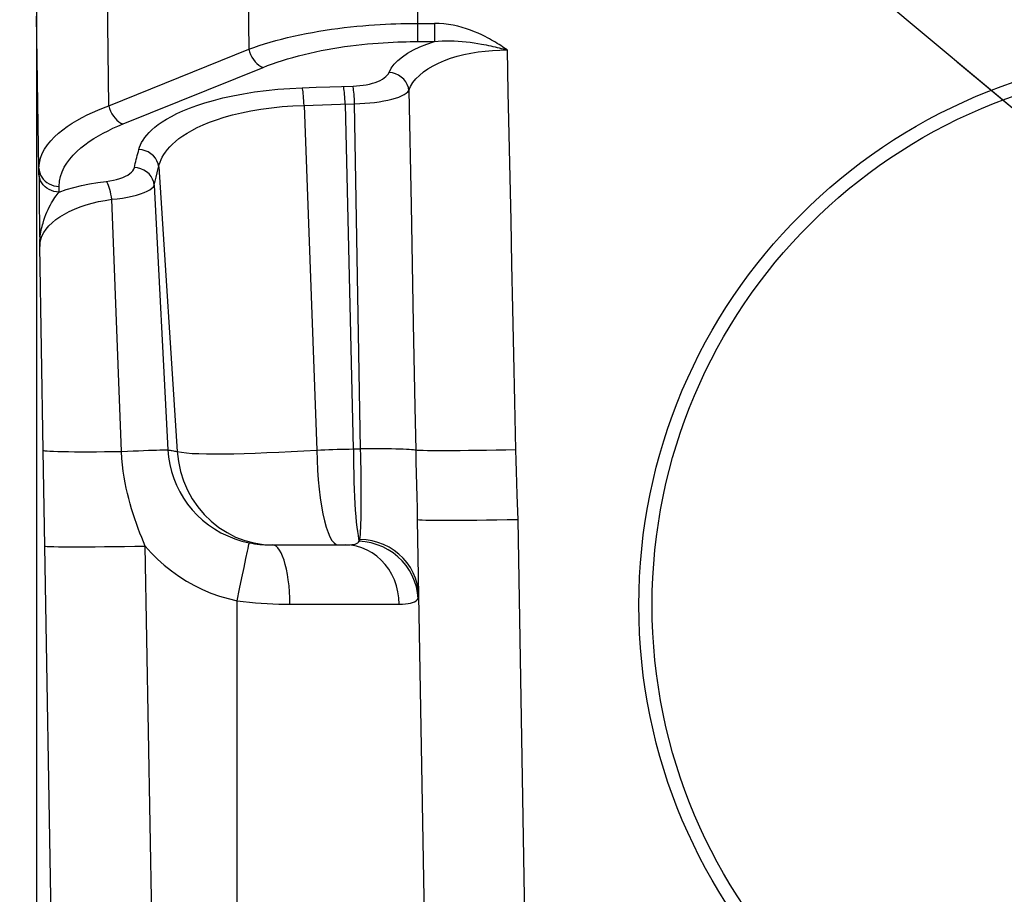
# Model space of a CAD drawing. Header units: millimetres. Extents: x 0 to 420, y 0 to 297.
# Tile 60 of 68: x 302 to 311, y 228 to 237. Entities that reach past the tile are written whole.
import ezdxf

# ---------------------------------------------------------------- set-up
doc = ezdxf.new("R2010")
doc.units = ezdxf.units.MM
doc.header["$LTSCALE"] = 23.1
doc.layers.get('0').update_dxf_attribs({"linetype": 'CONTINUOUS'})
for name, color, linetype in [('COMPONENTS', 7, 'CONTINUOUS'), ('DETAIL', 7, 'CONTINUOUS'), ('DIMENSION', 7, 'CONTINUOUS')]:
    doc.layers.add(name, color=color, linetype=linetype)
doc.styles.get("Standard").update_dxf_attribs({"font": 'arial.ttf'})
doc.dimstyles.new('DIMSTYLE_2', dxfattribs={"dimtxt": 3, "dimasz": 4, "dimexe": 0.18, "dimexo": 0.0625, "dimgap": 0.09, "dimtad": 1, "dimlfac": 5, "dimdsep": 46, "dimtxsty": 'STANDARD', "dimblk": '_FILLED', "dimblk1": '_FILLED', "dimblk2": '_FILLED', "dimcen": 0.09, "dimadec": 0, "dimazin": 0, "dimtp": 0.5, "dimtm": 0.5, "dimtfac": 1, "dimtofl": 0, "dimtmove": 0, "dimatfit": 3, "dimldrblk": '_FILLED', "dimfxl": 1, "dimtolj": 1, "dimarcsym": 0})
doc.dimstyles.get("Standard").update_dxf_attribs({"dimtxt": 3, "dimasz": 4, "dimexe": 0.18, "dimexo": 0.0625, "dimgap": 0.09, "dimtad": 1, "dimdec": 3, "dimdsep": 46, "dimtxsty": 'STANDARD', "dimblk": '_FILLED', "dimblk1": '_FILLED', "dimblk2": '_FILLED', "dimcen": 0.09, "dimadec": 0, "dimazin": 0, "dimtol": 1, "dimtp": 0.001, "dimtm": 0.001, "dimtfac": 1, "dimtdec": 3, "dimtofl": 0, "dimtmove": 0, "dimatfit": 3, "dimldrblk": '_FILLED', "dimfxl": 1, "dimtolj": 1, "dimarcsym": 0})

# ---------------------------------------------------------------- blocks, each defined once
blk = doc.blocks.new('_FILLED')
at = {"color": 0, "linetype": 'BYBLOCK'}
blk.add_solid([(0, 0), (-1, 0.1625), (-1, -0.1625)], dxfattribs=at)
blk = doc.blocks.new('*D9')
at = {"layer": 'DIMENSION', "color": 2, "linetype": 'CONTINUOUS'}
for p, q in [((297.1901, 248.667), (297.1901, 261.4941)), ((341.1901, 248.3784), (341.1901, 261.4941)), ((297.1901, 259.4941), (319.1901, 259.4941)), ((341.1901, 259.4941), (319.1901, 259.4941)), ((297.1901, 228.5983), (297.1901, 247.0509)), ((341.1901, 228.5983), (341.1901, 246.6677))]:
    blk.add_line(p, q, dxfattribs=at)
at = {"layer": 'DIMENSION', "color": 2, "linetype": 'CONTINUOUS', "xscale": 4, "yscale": 4, "zscale": 4, "rotation": 180}
blk.add_blockref('_FILLED', (297.1901, 259.4941), dxfattribs=at)
at = {"layer": 'DIMENSION', "color": 2, "linetype": 'CONTINUOUS', "xscale": 4, "yscale": 4, "zscale": 4}
blk.add_blockref('_FILLED', (341.1901, 259.4941), dxfattribs=at)
at = {"layer": 'DIMENSION', "color": 2, "linetype": 'CONTINUOUS', "insert": (319.1901, 263.2441), "char_height": 3, "width": 6.992565, "attachment_point": 2, "line_spacing_factor": 0.9}
blk.add_mtext('220', dxfattribs=at)

msp = doc.modelspace()

# ---------------------------------------------------------------- linework, layer by layer
at = {"layer": 'COMPONENTS', "color": 9, "linetype": 'CONTINUOUS'}
for p, q in [((305.48424, 238.63505), (305.48424, 236.84755)), ((303.78718, 238.35105), (303.80656, 236.77228)), ((302.41247, 236.20903), (302.39307, 237.78779)), ((301.71655, 235.58801), (301.69013, 237.10213)), ((305.48424, 237.0295), (305.654, 237.0295)), ((305.65401, 237.0295), (305.65401, 236.84755)), ((305.45002, 236.84753), (305.65383, 236.84755)), ((302.41247, 236.20903), (303.80656, 236.77228)), ((302.55315, 236.02708), (303.94726, 236.59034)), ((304.33878, 236.38756), (304.47607, 236.39227)), ((304.47607, 236.39227), (304.61277, 236.39687)), ((304.61277, 236.39687), (304.84334, 236.4045)), ((305.40009, 236.36019), (305.42175, 235.22025)), ((304.35546, 236.2124), (304.44689, 236.21498)), ((304.35546, 236.2124), (304.48419, 232.77975)), ((304.44689, 236.21498), (304.53806, 236.21767)), ((304.53806, 236.21767), (304.62895, 236.22044)), ((304.62895, 236.22044), (304.71959, 236.22331)), ((304.71959, 236.22331), (304.85934, 236.2279)), ((304.76481, 236.22478), (304.84586, 232.79085)), ((304.91933, 232.7909), (304.85934, 236.2279)), ((302.89363, 235.5398), (302.91454, 235.6246)), ((302.90881, 235.60136), (303.09331, 232.76481)), ((301.71655, 235.53169), (301.71655, 235.58801)), ((302.88374, 235.49914), (302.89363, 235.5398)), ((301.91652, 235.34972), (301.91652, 235.4061)), ((302.8646, 235.41878), (302.87407, 235.4588)), ((302.8646, 235.41878), (303.00094, 232.78118)), ((302.87407, 235.4588), (302.88374, 235.49914)), ((302.5391, 232.76581), (302.44101, 235.27689)), ((305.42175, 235.22025), (305.44395, 234.04053)), ((301.75658, 235.04089), (301.76547, 235.06989)), ((301.75899, 232.7768), (301.72394, 234.80628)), ((301.77524, 231.82371), (301.75899, 232.7768)), ((304.84586, 232.79085), (304.91933, 232.7909)), ((306.48311, 232.08578), (306.65978, 221.96463)), ((301.94503, 222.02721), (301.77524, 231.82371)), ((302.94485, 222.02721), (302.77506, 231.82372)), ((303.75873, 231.61175), (303.77722, 231.7004)), ((303.73747, 231.50923), (303.75873, 231.61175)), ((303.71429, 231.39698), (303.73747, 231.50923)), ((303.69013, 231.27956), (303.71429, 231.39698)), ((303.69013, 220.23505), (303.69013, 231.27956)), ((304.21532, 231.24553), (305.30464, 231.24553))]:
    msp.add_line(p, q, dxfattribs=at)
at = {"layer": 'COMPONENTS', "color": 7, "linetype": 'CONTINUOUS'}
for p, q in [((301.69013, 237.15097), (301.69013, 226.02087)), ((301.71655, 235.53169), (301.71662, 235.49892)), ((301.71662, 235.49892), (301.71683, 235.4582)), ((301.71683, 235.4582), (301.71741, 235.38271)), ((301.71741, 235.38271), (301.71862, 235.25826)), ((301.71862, 235.25826), (301.72167, 234.99178)), ((301.72167, 234.99178), (301.72394, 234.80628)), ((305.48327, 232.08583), (305.68327, 220.62807)), ((304.04104, 231.83505), (304.76888, 231.83505))]:
    msp.add_line(p, q, dxfattribs=at)
at = {"layer": 'COMPONENTS', "color": 9, "linetype": 'CONTINUOUS'}
for points in [[(303.80656, 236.77228), (303.85651, 236.79022), (303.90821, 236.80774), (303.96164, 236.82479), (304.01688, 236.84139), (304.07382, 236.85747), (304.13209, 236.87291), (304.19165, 236.88771), (304.25245, 236.90185), (304.31409, 236.91524), (304.37651, 236.92789), (304.43963, 236.93978), (304.50302, 236.95086), (304.5666, 236.96114), (304.63029, 236.97063), (304.69364, 236.9793), (304.75656, 236.98717), (304.81897, 236.99427), (304.88042, 237.00058), (304.94082, 237.00615), (305.00012, 237.01103), (305.05786, 237.0152), (305.11398, 237.01874), (305.16842, 237.02169), (305.22076, 237.02407), (305.27095, 237.02594), (305.31894, 237.02737), (305.36433, 237.02838), (305.40696, 237.02903), (305.44693, 237.02938), (305.48424, 237.0295)], [(306.16091, 236.89714), (306.12687, 236.91435), (306.09111, 236.93082), (306.0536, 236.94654), (306.01425, 236.96175), (305.97315, 236.97621), (305.93069, 236.98922), (305.88674, 237.00073), (305.84142, 237.01079), (305.79542, 237.01876), (305.74896, 237.02443), (305.70182, 237.02801), (305.654, 237.0295)], [(306.37682, 236.76478), (306.36196, 236.77534), (306.34657, 236.78599), (306.33065, 236.79674), (306.31421, 236.80759), (306.29725, 236.81853), (306.2797, 236.82957), (306.26156, 236.84071), (306.24284, 236.85194), (306.22342, 236.86321), (306.20327, 236.87448), (306.18244, 236.8858), (306.16091, 236.89714)], [(303.94726, 236.59034), (303.993, 236.60831), (304.04031, 236.62581), (304.0892, 236.64282), (304.1398, 236.6594), (304.19199, 236.67549), (304.24535, 236.69095), (304.2999, 236.70574), (304.35564, 236.71989), (304.41208, 236.73329), (304.46925, 236.74593), (304.52713, 236.75782), (304.58518, 236.76891), (304.64341, 236.77918), (304.70181, 236.78866), (304.75982, 236.79735), (304.81744, 236.80522), (304.87467, 236.81229), (304.93094, 236.81863), (304.98626, 236.82421), (305.04063, 236.82905), (305.09351, 236.83325), (305.14491, 236.8368), (305.19483, 236.83972), (305.24278, 236.84212), (305.28875, 236.84401), (305.33275, 236.8454), (305.37434, 236.84643), (305.41338, 236.84716), (305.45002, 236.84753)], [(305.2245, 236.58216), (305.25355, 236.62191), (305.29015, 236.65999), (305.33484, 236.69662), (305.38708, 236.73158), (305.44526, 236.76422), (305.50884, 236.79432), (305.57837, 236.82209), (305.65383, 236.84755)], [(305.65401, 236.84755), (305.69243, 236.8513), (305.73135, 236.8538), (305.77073, 236.8551), (305.8107, 236.85523), (305.85108, 236.85426), (305.89133, 236.85226), (305.93136, 236.84931), (305.97117, 236.84549), (306.01033, 236.84092), (306.04866, 236.8357), (306.08624, 236.82991), (306.12302, 236.82362)], [(306.12302, 236.82362), (306.14678, 236.81926), (306.17008, 236.81472), (306.19291, 236.81006), (306.21524, 236.80529), (306.23707, 236.80044), (306.25844, 236.79551), (306.27934, 236.79051), (306.29976, 236.78545), (306.31973, 236.78037), (306.33924, 236.77524), (306.35827, 236.77006), (306.37682, 236.76478)], [(303.80657, 236.77228), (303.81389, 236.74497), (303.82392, 236.71828), (303.83647, 236.69276), (303.85126, 236.66893), (303.86801, 236.64727), (303.88637, 236.62823), (303.90596, 236.61218), (303.9264, 236.59947), (303.94726, 236.59034)], [(305.40009, 236.36018), (305.41659, 236.40045), (305.4396, 236.43909), (305.46882, 236.4761), (305.50387, 236.51167), (305.54439, 236.54561), (305.59002, 236.5774), (305.64033, 236.60698), (305.69492, 236.63442), (305.75343, 236.65938), (305.81557, 236.68182), (305.88077, 236.70178), (305.94831, 236.71901), (306.01756, 236.73339), (306.08818, 236.74503), (306.15982, 236.754), (306.23211, 236.7603), (306.30458, 236.7639), (306.37682, 236.76478)], [(306.37682, 236.76478), (306.38601, 236.34519), (306.39521, 235.92162), (306.40442, 235.49408), (306.41358, 235.06491), (306.42276, 234.63177), (306.43207, 234.18763), (306.44158, 233.73016), (306.45123, 233.26169), (306.46102, 232.78223)], [(304.84334, 236.4045), (304.87769, 236.40625), (304.91117, 236.40918), (304.94377, 236.41328), (304.97574, 236.41859), (305.00684, 236.42507), (305.03631, 236.43262), (305.06413, 236.44127), (305.09033, 236.45098), (305.11424, 236.46158), (305.1358, 236.47309), (305.15507, 236.48549), (305.17148, 236.49848), (305.18485, 236.51197), (305.19536, 236.52606), (305.2245, 236.58216)], [(305.40011, 236.36019), (305.39464, 236.39063), (305.38398, 236.42011), (305.36839, 236.44782), (305.34832, 236.47303), (305.3243, 236.49503), (305.29698, 236.51324), (305.26711, 236.52716), (305.2355, 236.53641), (305.203, 236.54074)], [(302.71101, 235.7732), (302.71757, 235.79583), (302.72671, 235.81895), (302.73844, 235.84255), (302.75251, 235.86665), (302.76917, 235.89124), (302.78911, 235.9163), (302.81226, 235.94187), (302.83869, 235.96793), (302.86924, 235.99435), (302.90387, 236.02117), (302.94263, 236.04837), (302.98649, 236.07568), (303.03542, 236.10318), (303.08946, 236.13079), (303.14959, 236.1581), (303.21597, 236.18519), (303.28845, 236.21198), (303.36758, 236.23775), (303.45371, 236.26256), (303.54649, 236.28634), (303.64542, 236.30816), (303.7514, 236.32802), (303.86353, 236.3459), (303.97865, 236.3609), (304.0957, 236.37268), (304.21575, 236.38157), (304.33878, 236.38756)], [(304.35546, 236.2124), (304.35435, 236.23746), (304.353, 236.26197), (304.35142, 236.28552), (304.34963, 236.30774), (304.34768, 236.32828), (304.34558, 236.3468), (304.34337, 236.36303), (304.3411, 236.37668), (304.33878, 236.38756)], [(304.76485, 236.22478), (304.7638, 236.25002), (304.76251, 236.27471), (304.761, 236.29846), (304.7593, 236.32087), (304.75742, 236.34159), (304.75541, 236.36028), (304.75329, 236.37665), (304.7511, 236.39042), (304.74888, 236.40138)], [(304.85934, 236.2279), (304.85829, 236.25315), (304.857, 236.27784), (304.85548, 236.30158), (304.85378, 236.324), (304.8519, 236.34472), (304.84988, 236.36341), (304.84776, 236.37977), (304.84557, 236.39354), (304.84334, 236.4045)], [(304.85934, 236.2279), (304.91049, 236.22988), (304.96102, 236.23297), (305.01054, 236.23715), (305.05865, 236.24247), (305.105, 236.24888), (305.1493, 236.25629), (305.19118, 236.26472), (305.23028, 236.27415), (305.26626, 236.28439), (305.2988, 236.29547), (305.3276, 236.30738), (305.35235, 236.31982), (305.37282, 236.33271), (305.38879, 236.34616), (305.40009, 236.36019)], [(301.71655, 235.58802), (301.72052, 235.63828), (301.73174, 235.68676), (301.74946, 235.73331), (301.77288, 235.77776), (301.80126, 235.8201), (301.83409, 235.86051), (301.87076, 235.89897), (301.91066, 235.93544), (301.95347, 235.97009), (301.9987, 236.00293), (302.0459, 236.03397), (302.09492, 236.06339), (302.14539, 236.0912), (302.19697, 236.11744), (302.24968, 236.1423), (302.30339, 236.16586), (302.35773, 236.18809), (302.41247, 236.20903)], [(302.41246, 236.20902), (302.41978, 236.18171), (302.42981, 236.15502), (302.44235, 236.1295), (302.45715, 236.10567), (302.4739, 236.08401), (302.49225, 236.06497), (302.51185, 236.04893), (302.53229, 236.03621), (302.55315, 236.02708)], [(302.91454, 235.6246), (302.92222, 235.64835), (302.932, 235.67259), (302.944, 235.69723), (302.9584, 235.72228), (302.97549, 235.74782), (302.99545, 235.77381), (303.01849, 235.80018), (303.04496, 235.82695), (303.0751, 235.85403), (303.10913, 235.88134), (303.14748, 235.90884), (303.19041, 235.9364), (303.23816, 235.96387), (303.2912, 235.99116), (303.34984, 236.01809), (303.41423, 236.04445), (303.48457, 236.06993), (303.56112, 236.09434), (303.64385, 236.11738), (303.73235, 236.13862), (303.827, 236.15787), (303.92719, 236.17478), (304.03079, 236.18882), (304.1367, 236.19978), (304.24509, 236.20768), (304.35546, 236.2124)], [(301.91652, 235.4061), (301.9212, 235.45645), (301.93115, 235.50481), (301.94637, 235.5512), (301.96745, 235.5956), (301.9938, 235.63802), (302.0237, 235.67848), (302.057, 235.71694), (302.09385, 235.75344), (302.13294, 235.78812), (302.17416, 235.82097), (302.21763, 235.85201), (302.26245, 235.88145), (302.30852, 235.90929), (302.35594, 235.93552), (302.40417, 235.96039), (302.45302, 235.98398), (302.50268, 236.00621), (302.55315, 236.02708)], [(302.66626, 235.59344), (302.67101, 235.61331), (302.67581, 235.6332), (302.68067, 235.65312), (302.68558, 235.67306), (302.69056, 235.69303), (302.69559, 235.71304), (302.70068, 235.73306), (302.70582, 235.75312), (302.71101, 235.7732)], [(302.90881, 235.60136), (302.90262, 235.63104), (302.8914, 235.65959), (302.87546, 235.68626), (302.85521, 235.71034), (302.83119, 235.73121), (302.80401, 235.74833), (302.7744, 235.76123), (302.74313, 235.7696), (302.71101, 235.7732)], [(301.71655, 235.58805), (301.71871, 235.56417), (301.72417, 235.54074), (301.73284, 235.51816), (301.74458, 235.49681), (301.75919, 235.47704), (301.77644, 235.45919), (301.79602, 235.44354), (301.81761, 235.43037), (301.84085, 235.41989), (301.86536, 235.41227), (301.89072, 235.40765), (301.91652, 235.4061)], [(301.91652, 235.34975), (301.89072, 235.3513), (301.86536, 235.35592), (301.84085, 235.36353), (301.81761, 235.37401), (301.79601, 235.38719), (301.77643, 235.40283), (301.75919, 235.42069), (301.74458, 235.44046), (301.73284, 235.46181), (301.72417, 235.48439), (301.71871, 235.50781), (301.71655, 235.53169)], [(302.38607, 235.4561), (302.42263, 235.46118), (302.45727, 235.46757), (302.48998, 235.47528), (302.52107, 235.48439), (302.55023, 235.49481), (302.57655, 235.5063), (302.59995, 235.5189), (302.62052, 235.53257), (302.6375, 235.5469), (302.65067, 235.56176), (302.66025, 235.57727), (302.66626, 235.59344)], [(302.8646, 235.41878), (302.85889, 235.4489), (302.848, 235.47792), (302.83222, 235.50506), (302.81199, 235.52959), (302.78784, 235.55086), (302.76043, 235.56829), (302.73048, 235.58141), (302.69881, 235.58987), (302.66626, 235.59344)], [(301.91652, 235.34972), (301.98827, 235.37395), (302.06262, 235.39558), (302.13958, 235.41461), (302.21914, 235.43104), (302.3013, 235.44487), (302.38607, 235.4561)], [(302.44095, 235.27688), (302.43748, 235.30261), (302.43314, 235.3278), (302.428, 235.35202), (302.42215, 235.37487), (302.4157, 235.39595), (302.40874, 235.41492), (302.4014, 235.43144), (302.3938, 235.44525), (302.38607, 235.4561)], [(302.44101, 235.27689), (302.49521, 235.28281), (302.5475, 235.29), (302.59738, 235.29843), (302.64432, 235.30815), (302.68788, 235.31908), (302.72763, 235.33099), (302.76317, 235.34391), (302.79407, 235.35777), (302.81995, 235.37224), (302.84051, 235.38717), (302.85546, 235.40268), (302.8646, 235.41878)], [(301.76547, 235.06989), (301.77506, 235.09784), (301.78526, 235.12472), (301.79594, 235.15049), (301.807, 235.1751), (301.81831, 235.19849), (301.82978, 235.22064), (301.84131, 235.24153), (301.85278, 235.26108), (301.86411, 235.27927), (301.87523, 235.29611), (301.88608, 235.31158), (301.8966, 235.32567), (301.90676, 235.33839), (301.91652, 235.34975)], [(301.72394, 234.80628), (301.72632, 234.84157), (301.73375, 234.87648), (301.74627, 234.91101), (301.76397, 234.94545), (301.7868, 234.97954), (301.81455, 235.01249), (301.84699, 235.0442), (301.88398, 235.07478), (301.92515, 235.10367), (301.97009, 235.13076), (302.01862, 235.15617), (302.07081, 235.17969), (302.12669, 235.20138), (302.18575, 235.22118), (302.24713, 235.23868), (302.31029, 235.25373), (302.37503, 235.26647), (302.44101, 235.2769)], [(301.72394, 234.80627), (301.72405, 234.8275), (301.72472, 234.84849), (301.72591, 234.86923), (301.72762, 234.88971), (301.72982, 234.90992), (301.73249, 234.92979), (301.73559, 234.94932), (301.7391, 234.96849), (301.74299, 234.98724), (301.74721, 235.00555), (301.75175, 235.02344), (301.75658, 235.04088)], [(305.44395, 234.04053), (305.45949, 233.20782), (305.46747, 232.7776)], [(301.75899, 232.7768), (301.76366, 232.77462), (301.77628, 232.7726), (301.79676, 232.77075), (301.82494, 232.76909), (301.86058, 232.76763), (301.9034, 232.76639), (301.95306, 232.76536), (302.00917, 232.76457), (302.07126, 232.76402), (302.13886, 232.76371), (302.21141, 232.76364), (302.28834, 232.76381), (302.36904, 232.76423), (302.45285, 232.7649), (302.5391, 232.76579)], [(302.53911, 232.76581), (302.59743, 232.76857), (302.65381, 232.77112), (302.70766, 232.77345), (302.75846, 232.77552), (302.80566, 232.77732), (302.8488, 232.77883), (302.88743, 232.78003), (302.92116, 232.78091), (302.94963, 232.78146), (302.97257, 232.78167), (302.98974, 232.78155), (303.00096, 232.7811)], [(302.77505, 231.82372), (302.75736, 231.8659), (302.7396, 231.90926), (302.72186, 231.95384), (302.70421, 231.99987), (302.68682, 232.04721), (302.66996, 232.09543), (302.6537, 232.14453), (302.63812, 232.19458), (302.62343, 232.24525), (302.60978, 232.29621), (302.59708, 232.34783), (302.58523, 232.40084), (302.57452, 232.45498), (302.56494, 232.51056), (302.55624, 232.56924), (302.5487, 232.63161), (302.54285, 232.69715), (302.53911, 232.76581)], [(303.00094, 232.78118), (303.0073, 232.70916), (303.01897, 232.63768), (303.03591, 232.5671), (303.05806, 232.49775), (303.08534, 232.43007), (303.11754, 232.3646), (303.15444, 232.30175), (303.19586, 232.24177), (303.24169, 232.1849), (303.29167, 232.13143), (303.34556, 232.08165), (303.4032, 232.0358), (303.46431, 231.99412), (303.52856, 231.95687), (303.59568, 231.9243), (303.6653, 231.8966), (303.73707, 231.8739), (303.8106, 231.85633)], [(303.00094, 232.78118), (303.0077, 232.78048), (303.01532, 232.7795), (303.02378, 232.77825), (303.03311, 232.77672), (303.04331, 232.7749), (303.05442, 232.7728), (303.06645, 232.77043), (303.07941, 232.76777), (303.09331, 232.76481)], [(303.09331, 232.76481), (303.13428, 232.7576), (303.18397, 232.75176), (303.24229, 232.74728), (303.30914, 232.74419), (303.3843, 232.74243), (303.46729, 232.74183), (303.55774, 232.74239), (303.65532, 232.74408), (303.75931, 232.74671), (303.86927, 232.75026), (303.98463, 232.75472), (304.10447, 232.75993), (304.22804, 232.76583), (304.35483, 232.77244), (304.48419, 232.77975)], [(303.09332, 232.76481), (303.10479, 232.66555), (303.1257, 232.56797), (303.15582, 232.47307), (303.19485, 232.38178), (303.2424, 232.29503), (303.29801, 232.21368), (303.36111, 232.13854), (303.43107, 232.07036), (303.50719, 232.00983), (303.58871, 231.95755), (303.67482, 231.91405), (303.76465, 231.87975), (303.85731, 231.855), (303.95187, 231.84005), (304.04739, 231.83505)], [(304.48419, 232.77975), (304.52385, 232.7818), (304.56369, 232.78364), (304.60371, 232.78528), (304.64393, 232.78672), (304.68429, 232.78795), (304.72469, 232.78898), (304.76508, 232.78981), (304.80547, 232.79042), (304.84586, 232.79083)], [(304.48419, 232.77975), (304.48647, 232.67933), (304.49092, 232.5805), (304.49748, 232.48426), (304.50608, 232.3916), (304.51665, 232.30346), (304.52906, 232.22074), (304.5432, 232.14429), (304.55893, 232.07488), (304.57607, 232.01323), (304.59445, 231.95995), (304.6139, 231.91561), (304.6342, 231.88064), (304.65516, 231.8554), (304.67655, 231.84015), (304.69817, 231.83505)], [(304.84707, 232.79085), (304.84764, 232.70748), (304.84878, 232.625), (304.85046, 232.54399), (304.85267, 232.46502), (304.85541, 232.38864), (304.85865, 232.31539), (304.86237, 232.24577), (304.86654, 232.18029), (304.87114, 232.11938), (304.87612, 232.06353), (304.88146, 232.01307), (304.88713, 231.96828), (304.8931, 231.92947), (304.89932, 231.89699), (304.90575, 231.87112)], [(304.91223, 231.89022), (304.91459, 231.91402), (304.91669, 231.94188), (304.91856, 231.97366), (304.92025, 232.00924), (304.92174, 232.04844), (304.92298, 232.0911), (304.92399, 232.13703), (304.92478, 232.18604), (304.92532, 232.23787), (304.92561, 232.29225), (304.92567, 232.34897), (304.92547, 232.40788), (304.92503, 232.46882), (304.92435, 232.53145), (304.92344, 232.59527), (304.9223, 232.65995), (304.92093, 232.72526), (304.91934, 232.7909)], [(305.46747, 232.7776), (305.45879, 232.77978), (305.44515, 232.78184), (305.42667, 232.78375), (305.4035, 232.78549), (305.37584, 232.78706), (305.34392, 232.78843), (305.30802, 232.7896), (305.26843, 232.79056), (305.22549, 232.7913), (305.17956, 232.7918), (305.13103, 232.79208), (305.0803, 232.79212), (305.02782, 232.79193), (304.97401, 232.7915), (304.91934, 232.79085)], [(305.46746, 232.7776), (305.46972, 232.66169), (305.47235, 232.54617), (305.4752, 232.43095), (305.47813, 232.31591), (305.48092, 232.20092), (305.48326, 232.0859)], [(306.46102, 232.78223), (306.36393, 232.78035), (306.26775, 232.77865), (306.1734, 232.77715), (306.08176, 232.77587), (305.99372, 232.7748), (305.91009, 232.77398), (305.83167, 232.77339), (305.7592, 232.77306), (305.69336, 232.77297), (305.63479, 232.77314), (305.58402, 232.77356), (305.54155, 232.77422), (305.50777, 232.77512), (305.483, 232.77626), (305.46747, 232.77761)], [(306.46102, 232.78223), (306.46427, 232.67633), (306.46769, 232.56636), (306.47129, 232.45232), (306.47505, 232.33421), (306.48311, 232.08578)], [(306.48311, 232.08578), (306.37862, 232.08405), (306.27528, 232.08253), (306.1742, 232.08124), (306.07652, 232.08019), (305.98328, 232.07939), (305.89552, 232.07886), (305.8142, 232.07859), (305.7402, 232.07859), (305.67433, 232.07886), (305.61733, 232.0794), (305.5698, 232.0802), (305.53228, 232.08125), (305.50518, 232.08254), (305.48878, 232.08406), (305.48327, 232.08578)], [(304.90575, 231.87112), (304.90737, 231.8739), (304.90877, 231.87684), (304.90996, 231.87994), (304.91093, 231.8832), (304.91168, 231.88662), (304.91223, 231.89022)], [(305.49639, 231.33378), (305.49227, 231.39139), (305.48198, 231.44829), (305.46562, 231.50389), (305.44335, 231.55762), (305.41542, 231.60892), (305.3821, 231.65726), (305.34375, 231.70214), (305.30076, 231.74309), (305.25358, 231.77969), (305.20269, 231.81155), (305.14863, 231.83835), (305.09196, 231.85981), (305.03326, 231.87571), (304.97314, 231.88588), (304.91223, 231.89022)], [(301.77524, 231.82371), (301.78143, 231.822), (301.7984, 231.8205), (301.82598, 231.81923), (301.86386, 231.81819), (301.91162, 231.8174), (301.96876, 231.81687), (302.03465, 231.81661), (302.10858, 231.81661), (302.18974, 231.81687), (302.27726, 231.8174), (302.37017, 231.81819), (302.46749, 231.81923), (302.56814, 231.82051), (302.67103, 231.82201), (302.77506, 231.82371)], [(302.77506, 231.82372), (302.83486, 231.75622), (302.89804, 231.69248), (302.96461, 231.63249), (303.0348, 231.57607), (303.10837, 231.52341), (303.18461, 231.47506), (303.26351, 231.43107), (303.34506, 231.39139), (303.42858, 231.35636), (303.51381, 231.32611), (303.60099, 231.30051), (303.69013, 231.27956)], [(303.77722, 231.7004), (303.79218, 231.77159), (303.79814, 231.79971), (303.80301, 231.82245), (303.80673, 231.83957), (303.80927, 231.8509), (303.8106, 231.85633)], [(303.8106, 231.85633), (303.83662, 231.85145), (303.86252, 231.8473), (303.88831, 231.84382), (303.91395, 231.84099), (303.93947, 231.83875), (303.96492, 231.83708), (303.99032, 231.83593), (304.01569, 231.83527), (304.04104, 231.83505)], [(304.21532, 231.24553), (304.21408, 231.30748), (304.21097, 231.36867), (304.20605, 231.42842), (304.19936, 231.4861), (304.19097, 231.54108), (304.18098, 231.59279), (304.16949, 231.64067), (304.15662, 231.6842), (304.14251, 231.72292), (304.12731, 231.75641), (304.1112, 231.78431), (304.09433, 231.80633), (304.07688, 231.82223), (304.05906, 231.83184), (304.04104, 231.83505)], [(304.76888, 231.83505), (304.79221, 231.83537), (304.81371, 231.83637), (304.83328, 231.83815), (304.8508, 231.84083), (304.86621, 231.8445), (304.87951, 231.84927), (304.89063, 231.85522), (304.89942, 231.86247), (304.90575, 231.87112)], [(305.30464, 231.24553), (305.30081, 231.30748), (305.29127, 231.36866), (305.27614, 231.42841), (305.25557, 231.48609), (305.22979, 231.54108), (305.19907, 231.59279), (305.16374, 231.64066), (305.12417, 231.6842), (305.08081, 231.72291), (305.0341, 231.75641), (304.98455, 231.78431), (304.93268, 231.80633), (304.87907, 231.82223), (304.82427, 231.83184), (304.76888, 231.83505)], [(305.47417, 231.41883), (305.45692, 231.475), (305.43396, 231.52933), (305.40552, 231.58126), (305.37187, 231.63027), (305.33338, 231.67585), (305.29041, 231.71755), (305.24342, 231.75494), (305.19288, 231.78764), (305.13929, 231.81533), (305.08321, 231.83772), (305.0252, 231.85459), (304.96585, 231.86576), (304.90575, 231.87112)], [(305.49086, 231.30323), (305.48552, 231.36138), (305.47417, 231.41883)], [(305.30464, 231.24553), (305.33611, 231.24576), (305.36529, 231.24741), (305.39201, 231.2505), (305.41609, 231.25485), (305.43737, 231.26062), (305.45566, 231.2683), (305.47079, 231.27804), (305.48258, 231.28968), (305.49086, 231.30323)], [(303.69013, 231.27956), (303.75093, 231.27187), (303.81123, 231.2652), (303.87096, 231.25956), (303.93, 231.255), (303.98835, 231.25146), (304.04609, 231.24876), (304.10323, 231.24685), (304.15966, 231.24577), (304.21532, 231.24553)]]:
    msp.add_lwpolyline(points, dxfattribs=at)
at = {"layer": 'COMPONENTS', "color": 7, "linetype": 'CONTINUOUS'}
msp.add_circle((313.19013, 231.23505), 5.5, dxfattribs=at)
at = {"layer": 'COMPONENTS', "color": 9, "linetype": 'CONTINUOUS'}
msp.add_circle((313.19013, 231.23505), 5.36807, dxfattribs=at)

# ---------------------------------------------------------------- dimensions: what is measured, and where the dimension line sits
at = {"layer": 'DIMENSION', "color": 2, "linetype": 'CONTINUOUS'}
dim = msp.add_linear_dim(base=(297.19013, 259.49414), p1=(341.19013, 228.59825), p2=(297.19013, 228.59825), angle=180, dimstyle='DIMSTYLE_2', dxfattribs=at)
dim.commit()
dim.dimension.update_dxf_attribs({"geometry": '*D9', "text_midpoint": (315.69384, 261.74414), "dimtype": 160})

# ---------------------------------------------------------------- leaders
at = {"layer": 'DETAIL', "color": 2, "linetype": 'CONTINUOUS'}
msp.add_leader([(313.93242, 234.07413), (293.10265, 251.49414), (290.10265, 251.49414)], dimstyle='STANDARD', override={"dimtad": 0, "dimldrblk": 'DOT'}, dxfattribs=at)

doc.saveas('drawing.dxf')
